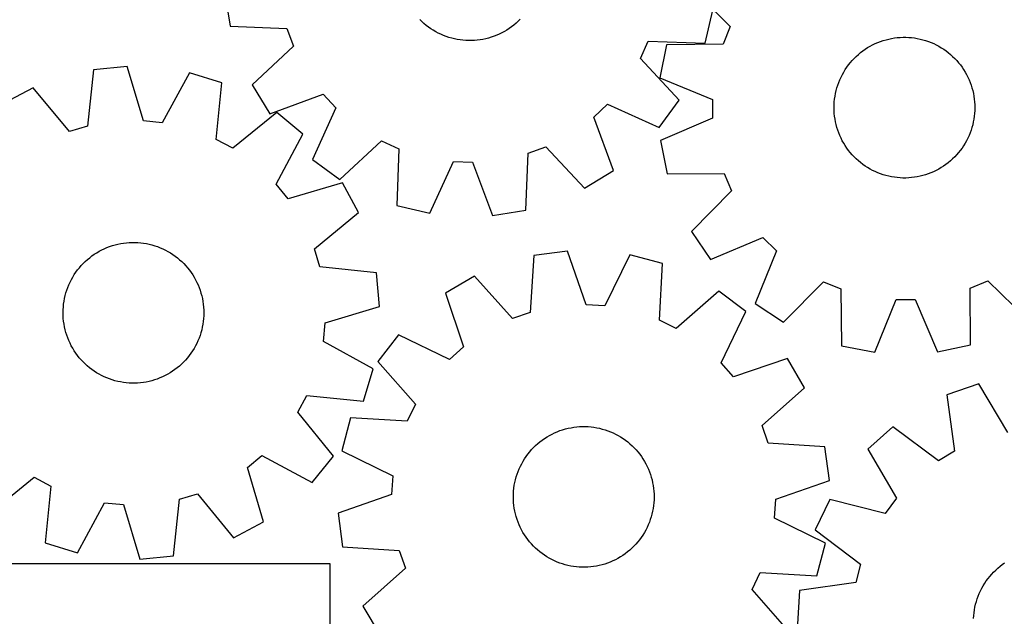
# Model space of a CAD drawing. Header units: millimetres. Extents: x 7 to 1243, y 7 to 1260.
# Tile 7 of 20: x 711 to 1047, y 216 to 420. Entities that reach past the tile are written whole.
import ezdxf

# ---------------------------------------------------------------- set-up
doc = ezdxf.new("R2010")
doc.units = ezdxf.units.MM
doc.layers.add('CUT', color=7, linetype='CONTINUOUS', true_color=0x000000)

msp = doc.modelspace()

# ---------------------------------------------------------------- linework, layer by layer
at = {"layer": 'CUT'}
for p, q in [((939.947178, 431.058421), (953.691053, 417.400152)), ((781.230458, 428.923026), (783.077066, 417.53551)), ((882.073018, 419.903457), (881.375908, 419.215902)), ((945.106782, 411.76673), (947.758552, 422.994088)), ((783.077066, 417.53551), (802.438641, 416.779316)), ((802.438641, 416.779316), (804.686309, 410.755141)), ((848.489284, 419.107401), (847.787652, 419.790342)), ((849.218189, 418.453648), (848.489284, 419.107401)), ((849.973152, 417.83017), (849.218189, 418.453648)), ((850.752918, 417.238004), (849.973152, 417.83017)), ((851.556189, 416.678137), (850.752918, 417.238004)), ((852.381627, 416.151499), (851.556189, 416.678137)), ((878.325099, 416.766453), (877.503154, 416.234381)), ((879.124658, 417.331609), (878.325099, 416.766453)), ((879.9005, 417.928907), (879.124658, 417.331609)), ((880.651333, 418.557353), (879.9005, 417.928907)), ((881.375908, 419.215902), (880.651333, 418.557353)), ((953.691053, 417.400152), (951.269561, 411.443721)), ((853.227859, 415.658969), (852.381627, 416.151499)), ((854.093477, 415.201365), (853.227859, 415.658969)), ((854.977039, 414.77945), (854.093477, 415.201365)), ((855.877076, 414.393924), (854.977039, 414.77945)), ((856.792088, 414.045431), (855.877076, 414.393924)), ((857.720553, 413.73455), (856.792088, 414.045431)), ((858.660927, 413.461798), (857.720553, 413.73455)), ((859.611642, 413.22763), (858.660927, 413.461798)), ((860.571118, 413.032435), (859.611642, 413.22763)), ((870.292589, 413.262868), (869.334422, 413.061347)), ((871.241739, 413.503305), (870.292589, 413.262868)), ((872.180292, 413.782256), (871.241739, 413.503305)), ((873.106686, 414.099256), (872.180292, 413.782256)), ((874.019379, 414.45378), (873.106686, 414.099256)), ((874.916851, 414.845235), (874.019379, 414.45378)), ((875.79761, 415.272972), (874.916851, 414.845235)), ((876.66019, 415.736278), (875.79761, 415.272972)), ((877.503154, 416.234381), (876.66019, 415.736278)), ((1006.82302, 412.940359), (1007.773062, 413.177245)), ((1007.773062, 413.177245), (1008.731976, 413.375183)), ((1008.731976, 413.375183), (1009.698166, 413.533843)), ((1009.698166, 413.533843), (1010.670023, 413.652961)), ((1010.670023, 413.652961), (1011.645929, 413.73234)), ((1011.645929, 413.73234), (1012.624262, 413.771847)), ((1012.624262, 413.771847), (1013.603392, 413.771416)), ((1013.603392, 413.771416), (1014.581689, 413.731048)), ((1014.581689, 413.731048), (1015.557525, 413.650811)), ((1015.557525, 413.650811), (1016.529277, 413.530837)), ((1016.529277, 413.530837), (1017.495327, 413.371327)), ((1017.495327, 413.371327), (1018.454066, 413.172545)), ((1018.454066, 413.172545), (1019.4039, 412.934824)), ((804.686309, 410.755141), (790.55197, 397.501354)), ((861.537757, 412.876538), (860.571118, 413.032435)), ((862.509951, 412.760198), (861.537757, 412.876538)), ((863.486081, 412.68361), (862.509951, 412.760198)), ((864.464522, 412.646901), (863.486081, 412.68361)), ((865.443647, 412.650131), (864.464522, 412.646901)), ((866.421824, 412.693296), (865.443647, 412.650131)), ((867.397428, 412.776323), (866.421824, 412.693296)), ((868.368832, 412.899075), (867.397428, 412.776323)), ((869.334422, 413.061347), (868.368832, 412.899075)), ((923.070058, 406.540298), (925.740452, 412.389374)), ((925.740452, 412.389374), (945.106782, 411.76673)), ((931.894197, 411.249557), (929.717996, 399.920408)), ((951.269561, 411.443721), (931.894197, 411.249557)), ((999.727507, 409.70372), (1000.551437, 410.232715)), ((1000.551437, 410.232715), (1001.396257, 410.727663)), ((1001.396257, 410.727663), (1002.260563, 411.18774)), ((1002.260563, 411.18774), (1003.142915, 411.61218)), ((1003.142915, 411.61218), (1004.041846, 412.000277)), ((1004.041846, 412.000277), (1004.955858, 412.351385)), ((1004.955858, 412.351385), (1005.883431, 412.66492)), ((1005.883431, 412.66492), (1006.82302, 412.940359)), ((1019.4039, 412.934824), (1020.343246, 412.658558)), ((1020.343246, 412.658558), (1021.270543, 412.344207)), ((1021.270543, 412.344207), (1022.184246, 411.992294)), ((1022.184246, 411.992294), (1023.082834, 411.603406)), ((1023.082834, 411.603406), (1023.964812, 411.17819)), ((1023.964812, 411.17819), (1024.828713, 410.717352)), ((1024.828713, 410.717352), (1025.673098, 410.221661)), ((1025.673098, 410.221661), (1026.496561, 409.691941)), ((936.226049, 392.314887), (923.070058, 406.540298)), ((995.296728, 405.86784), (995.967885, 406.580753)), ((995.967885, 406.580753), (996.667561, 407.265696)), ((996.667561, 407.265696), (997.394593, 407.921531)), ((997.394593, 407.921531), (998.147771, 408.547165)), ((998.147771, 408.547165), (998.925841, 409.141558)), ((998.925841, 409.141558), (999.727507, 409.70372)), ((1026.496561, 409.691941), (1027.297732, 409.129074)), ((1027.297732, 409.129074), (1028.075279, 408.533997)), ((1028.075279, 408.533997), (1028.827906, 407.9077)), ((1028.827906, 407.9077), (1029.55436, 407.251226)), ((1029.55436, 407.251226), (1030.253434, 406.565666)), ((1030.253434, 406.565666), (1030.923963, 405.852164)), ((747.923122, 403.791057), (736.438645, 402.699154)), ((753.548983, 385.249425), (747.923122, 403.791057)), ((992.918895, 402.76089), (993.465302, 403.573376)), ((993.465302, 403.573376), (994.044395, 404.362899)), ((994.044395, 404.362899), (994.655209, 405.128145)), ((994.655209, 405.128145), (995.296728, 405.86784)), ((1030.923963, 405.852164), (1031.564831, 405.111905)), ((1031.564831, 405.111905), (1032.174971, 404.346122)), ((1032.174971, 404.346122), (1032.753369, 403.556089)), ((1032.753369, 403.556089), (1033.299061, 402.743122)), ((736.438645, 402.699154), (734.407741, 383.429544)), ((769.196152, 401.623151), (759.945681, 384.597546)), ((780.224278, 398.237018), (769.196152, 401.623151)), ((929.717996, 399.920408), (947.642474, 392.561366)), ((991.077463, 399.308882), (991.4846, 400.199351)), ((991.4846, 400.199351), (991.927719, 401.072472)), ((991.927719, 401.072472), (992.406083, 401.926792)), ((992.406083, 401.926792), (992.918895, 402.76089)), ((1033.299061, 402.743122), (1033.811139, 401.908573)), ((1033.811139, 401.908573), (1034.288751, 401.053832)), ((1034.288751, 401.053832), (1034.731101, 400.180322)), ((1034.731101, 400.180322), (1035.137455, 399.289495)), ((715.955306, 396.561202), (705.762886, 391.157496)), ((728.248499, 381.583892), (715.955306, 396.561202)), ((778.326321, 378.95386), (780.224278, 398.237018)), ((790.55197, 397.501354), (796.615826, 387.687328)), ((989.821367, 395.603554), (990.078415, 396.548341)), ((990.078415, 396.548341), (990.373785, 397.481857)), ((990.373785, 397.481857), (990.706985, 398.402548)), ((990.706985, 398.402548), (991.077463, 399.308882)), ((1035.137455, 399.289495), (1035.507134, 398.382835)), ((1035.507134, 398.382835), (1035.839525, 397.461851)), ((1035.839525, 397.461851), (1036.134073, 396.528076)), ((1036.134073, 396.528076), (1036.390289, 395.583063)), ((796.615826, 387.687328), (814.792972, 394.398049)), ((814.792972, 394.398049), (819.174898, 389.692583)), ((989.284116, 392.717372), (989.423887, 393.686474)), ((989.423887, 393.686474), (989.60307, 394.649069)), ((989.60307, 394.649069), (989.821367, 395.603554)), ((1036.390289, 395.583063), (1036.607746, 394.628386)), ((1036.607746, 394.628386), (1036.786081, 393.665634)), ((1036.786081, 393.665634), (1036.925, 392.696409)), ((819.174898, 389.692583), (811.188477, 372.038703)), ((907.120262, 386.561444), (911.825728, 390.94337)), ((911.825728, 390.94337), (929.479609, 382.956948)), ((929.479609, 382.956948), (936.226049, 392.314887)), ((947.642474, 392.561366), (947.684734, 386.131676)), ((989.103271, 389.787188), (989.123674, 390.766105)), ((989.122813, 388.808253), (989.103271, 389.787188)), ((989.123674, 390.766105), (989.18399, 391.743375)), ((989.18399, 391.743375), (989.284116, 392.717372)), ((1036.925, 392.696409), (1037.024269, 391.722325)), ((1037.024269, 391.722325), (1037.083724, 390.745002)), ((1037.103266, 389.766067), (1037.082863, 388.78715)), ((1037.083724, 390.745002), (1037.103266, 389.766067)), ((799.048373, 388.093298), (783.986636, 375.903692)), ((807.941217, 380.744638), (799.048373, 388.093298)), ((913.830983, 368.384298), (907.120262, 386.561444)), ((989.182268, 387.83093), (989.122813, 388.808253)), ((989.281537, 386.856845), (989.182268, 387.83093)), ((989.420456, 385.887621), (989.281537, 386.856845)), ((1036.922421, 386.835883), (1036.78265, 385.866781)), ((1037.022548, 387.80988), (1036.922421, 386.835883)), ((1037.082863, 388.78715), (1037.022548, 387.80988)), ((734.407741, 383.429544), (728.248499, 381.583892)), ((759.945681, 384.597546), (753.548983, 385.249425)), ((947.684734, 386.131676), (929.858535, 378.537661)), ((989.598792, 384.924869), (989.420456, 385.887621)), ((989.816249, 383.970192), (989.598792, 384.924869)), ((990.072464, 383.025179), (989.816249, 383.970192)), ((990.367013, 382.091404), (990.072464, 383.025179)), ((1036.128123, 383.004914), (1035.832753, 382.071398)), ((1036.38517, 383.949701), (1036.128123, 383.004914)), ((1036.603467, 384.904186), (1036.38517, 383.949701)), ((1036.78265, 385.866781), (1036.603467, 384.904186)), ((798.808388, 363.65564), (807.941217, 380.744638)), ((990.699403, 381.17042), (990.367013, 382.091404)), ((991.069083, 380.26376), (990.699403, 381.17042)), ((991.475436, 379.372933), (991.069083, 380.26376)), ((1035.129074, 380.244373), (1034.721937, 379.353904)), ((1035.499552, 381.150707), (1035.129074, 380.244373)), ((1035.832753, 382.071398), (1035.499552, 381.150707)), ((783.986636, 375.903692), (778.326321, 378.95386)), ((820.546415, 365.292262), (834.771826, 378.448253)), ((834.771826, 378.448253), (840.620902, 375.777859)), ((884.738995, 374.207113), (890.76317, 376.45478)), ((890.76317, 376.45478), (904.016957, 362.320442)), ((929.858535, 378.537661), (932.183465, 367.238096)), ((991.917787, 378.499422), (991.475436, 379.372933)), ((992.395398, 377.644682), (991.917787, 378.499422)), ((992.907476, 376.810133), (992.395398, 377.644682)), ((993.453168, 375.997166), (992.907476, 376.810133)), ((1033.287642, 376.792365), (1032.741235, 375.979879)), ((1033.800454, 377.626463), (1033.287642, 376.792365)), ((1034.278818, 378.480783), (1033.800454, 377.626463)), ((1034.721937, 379.353904), (1034.278818, 378.480783)), ((840.620902, 375.777859), (839.998258, 356.411529)), ((883.982801, 354.845538), (884.738995, 374.207113)), ((994.031566, 375.207133), (993.453168, 375.997166)), ((994.641706, 374.44135), (994.031566, 375.207133)), ((995.282574, 373.701091), (994.641706, 374.44135)), ((995.953103, 372.987589), (995.282574, 373.701091)), ((996.652177, 372.302029), (995.953103, 372.987589)), ((1030.238653, 372.972502), (1029.538976, 372.287559)), ((1030.909809, 373.685415), (1030.238653, 372.972502)), ((1031.551328, 374.42511), (1030.909809, 373.685415)), ((1032.162142, 375.190355), (1031.551328, 374.42511)), ((1032.741235, 375.979879), (1032.162142, 375.190355)), ((811.188477, 372.038703), (820.546415, 365.292262)), ((851.225617, 353.759759), (859.333603, 371.358139)), ((859.333603, 371.358139), (865.75936, 371.129361)), ((865.75936, 371.129361), (872.595285, 352.99893)), ((997.378632, 371.645555), (996.652177, 372.302029)), ((998.131258, 371.019258), (997.378632, 371.645555)), ((998.908805, 370.424181), (998.131258, 371.019258)), ((999.709976, 369.861314), (998.908805, 370.424181)), ((1000.53344, 369.331594), (999.709976, 369.861314)), ((1026.47903, 369.849535), (1025.6551, 369.32054)), ((1027.280696, 370.411697), (1026.47903, 369.849535)), ((1028.058766, 371.006089), (1027.280696, 370.411697)), ((1028.811944, 371.631724), (1028.058766, 371.006089)), ((1029.538976, 372.287559), (1028.811944, 371.631724)), ((904.016957, 362.320442), (913.830983, 368.384298)), ((932.183465, 367.238096), (951.559707, 367.298628)), ((951.559707, 367.298628), (954.059285, 361.374542)), ((1001.377824, 368.835903), (1000.53344, 369.331594)), ((1002.241725, 368.375065), (1001.377824, 368.835903)), ((1003.123703, 367.949849), (1002.241725, 368.375065)), ((1004.022292, 367.560961), (1003.123703, 367.949849)), ((1004.935995, 367.209048), (1004.022292, 367.560961)), ((1005.863291, 366.894697), (1004.935995, 367.209048)), ((1006.802638, 366.618431), (1005.863291, 366.894697)), ((1007.752471, 366.38071), (1006.802638, 366.618431)), ((1008.71121, 366.181928), (1007.752471, 366.38071)), ((1009.67726, 366.022418), (1008.71121, 366.181928)), ((1017.474561, 366.178072), (1016.508372, 366.019412)), ((1018.433475, 366.37601), (1017.474561, 366.178072)), ((1019.383517, 366.612896), (1018.433475, 366.37601)), ((1020.323107, 366.888335), (1019.383517, 366.612896)), ((1021.250679, 367.20187), (1020.323107, 366.888335)), ((1022.164692, 367.552978), (1021.250679, 367.20187)), ((1023.063622, 367.941075), (1022.164692, 367.552978)), ((1023.945974, 368.365515), (1023.063622, 367.941075)), ((1024.81028, 368.825592), (1023.945974, 368.365515)), ((1025.6551, 369.32054), (1024.81028, 368.825592)), ((802.870588, 358.671544), (798.808388, 363.65564)), ((821.450579, 364.169394), (802.870588, 358.671544)), ((826.854285, 353.976973), (821.450579, 364.169394)), ((1010.649012, 365.902444), (1009.67726, 366.022418)), ((1011.624848, 365.822207), (1010.649012, 365.902444)), ((1012.603146, 365.781839), (1011.624848, 365.822207)), ((1013.582275, 365.781408), (1012.603146, 365.781839)), ((1014.560608, 365.820915), (1013.582275, 365.781408)), ((1015.536515, 365.900294), (1014.560608, 365.820915)), ((1016.508372, 366.019412), (1015.536515, 365.900294)), ((954.059285, 361.374542), (940.49613, 347.536796)), ((839.998258, 356.411529), (851.225617, 353.759759)), ((811.876975, 341.68378), (826.854285, 353.976973)), ((872.595285, 352.99893), (883.982801, 354.845538)), ((940.49613, 347.536796), (946.968241, 337.987071)), ((741.988545, 342.402742), (742.91644, 342.715321)), ((742.91644, 342.715321), (743.856313, 342.989791)), ((743.856313, 342.989791), (744.806599, 343.225698)), ((744.806599, 343.225698), (745.765716, 343.422647)), ((745.765716, 343.422647), (746.732069, 343.580311)), ((746.732069, 343.580311), (747.704048, 343.698427)), ((747.704048, 343.698427), (748.680036, 343.7768)), ((748.680036, 343.7768), (749.658409, 343.815299)), ((749.658409, 343.815299), (750.637538, 343.813859)), ((750.637538, 343.813859), (751.615793, 343.772482)), ((751.615793, 343.772482), (752.591546, 343.691239)), ((752.591546, 343.691239), (753.563174, 343.570264)), ((753.563174, 343.570264), (754.529058, 343.409758)), ((754.529058, 343.409758), (755.487592, 343.209988)), ((755.487592, 343.209988), (756.43718, 342.971288)), ((756.43718, 342.971288), (757.376242, 342.694053)), ((757.376242, 342.694053), (758.303214, 342.378747)), ((946.968241, 337.987071), (964.84639, 345.457963)), ((964.84639, 345.457963), (969.422748, 340.941368)), ((735.955222, 339.199133), (736.757468, 339.760468)), ((736.757468, 339.760468), (737.581942, 340.288613)), ((737.581942, 340.288613), (738.427272, 340.78269)), ((738.427272, 340.78269), (739.292052, 341.241876)), ((739.292052, 341.241876), (740.174841, 341.665406)), ((740.174841, 341.665406), (741.074171, 342.052577)), ((741.074171, 342.052577), (741.988545, 342.402742)), ((758.303214, 342.378747), (759.216553, 342.025893)), ((759.216553, 342.025893), (760.11474, 341.636079)), ((760.11474, 341.636079), (760.99628, 341.209953)), ((760.99628, 341.209953), (761.859705, 340.748226)), ((761.859705, 340.748226), (762.703578, 340.251664)), ((762.703578, 340.251664), (763.526495, 339.721096)), ((763.526495, 339.721096), (764.327086, 339.157403)), ((813.722628, 335.524539), (811.876975, 341.68378)), ((886.691057, 339.298946), (885.440954, 319.962978)), ((898.121993, 340.854315), (886.691057, 339.298946)), ((904.492958, 322.55532), (898.121993, 340.854315)), ((919.465283, 339.548327), (910.910783, 322.162615)), ((930.621304, 336.61087), (919.465283, 339.548327)), ((969.422748, 340.941368), (962.187503, 322.966563)), ((731.680456, 335.190124), (732.322737, 335.929157)), ((732.322737, 335.929157), (732.994628, 336.641377)), ((732.994628, 336.641377), (733.69501, 337.325599)), ((733.69501, 337.325599), (734.422718, 337.980684)), ((734.422718, 337.980684), (735.17654, 338.605542)), ((735.17654, 338.605542), (735.955222, 339.199133)), ((764.327086, 339.157403), (765.104019, 338.561525)), ((765.104019, 338.561525), (765.855999, 337.934452)), ((765.855999, 337.934452), (766.581777, 337.27723)), ((766.581777, 337.27723), (767.280144, 336.59095)), ((767.280144, 336.59095), (767.949937, 335.876757)), ((767.949937, 335.876757), (768.590041, 335.135837)), ((929.504586, 317.26674), (930.621304, 336.61087)), ((729.428031, 331.991091), (729.941703, 332.824659)), ((729.941703, 332.824659), (730.488947, 333.636582)), ((730.488947, 333.636582), (731.068853, 334.425508)), ((731.068853, 334.425508), (731.680456, 335.190124)), ((768.590041, 335.135837), (769.199392, 334.369426)), ((769.199392, 334.369426), (769.776975, 333.578797)), ((769.776975, 333.578797), (770.321829, 332.765268)), ((770.321829, 332.765268), (770.833046, 331.930192)), ((832.992237, 333.493635), (813.722628, 335.524539)), ((834.08414, 322.009158), (832.992237, 333.493635)), ((727.725302, 328.4686), (728.096713, 329.374552)), ((728.096713, 329.374552), (728.504768, 330.2646)), ((728.504768, 330.2646), (728.948787, 331.137264)), ((728.948787, 331.137264), (729.428031, 331.991091)), ((770.833046, 331.930192), (771.309777, 331.07496)), ((771.309777, 331.07496), (771.751227, 330.200993)), ((771.751227, 330.200993), (772.156661, 329.309748)), ((772.156661, 329.309748), (772.525406, 328.402708)), ((866.472649, 332.337799), (856.507055, 326.526396)), ((879.361375, 317.869795), (866.472649, 332.337799)), ((971.821475, 316.620537), (985.479744, 330.364412)), ((985.479744, 330.364412), (991.436175, 327.942919)), ((1035.581268, 328.233066), (1041.505354, 330.732644)), ((1041.505354, 330.732644), (1055.3431, 317.169488)), ((726.836799, 325.67052), (727.09482, 326.615042)), ((727.09482, 326.615042), (727.391152, 327.548252)), ((727.391152, 327.548252), (727.725302, 328.4686)), ((772.525406, 328.402708), (772.856847, 327.481382)), ((772.856847, 327.481382), (773.150433, 326.547303)), ((773.150433, 326.547303), (773.405674, 325.602027)), ((856.507055, 326.526396), (862.751664, 308.183897)), ((949.840152, 327.236571), (935.283601, 314.447934)), ((959.022856, 320.25349), (949.840152, 327.236571)), ((991.436175, 327.942919), (991.63034, 308.567556)), ((1035.6418, 308.856824), (1035.581268, 328.233066)), ((726.195443, 321.811001), (726.296573, 322.784894)), ((726.296573, 322.784894), (726.437343, 323.753851)), ((726.437343, 323.753851), (726.617518, 324.716261)), ((726.617518, 324.716261), (726.836799, 325.67052)), ((773.405674, 325.602027), (773.622147, 324.647127)), ((773.622147, 324.647127), (773.799491, 323.684191)), ((773.799491, 323.684191), (773.93741, 322.714824)), ((773.93741, 322.714824), (774.035675, 321.740637)), ((910.910783, 322.162615), (904.492958, 322.55532)), ((962.187503, 322.966563), (971.821475, 316.620537)), ((1002.959489, 306.391355), (1010.31853, 324.315833)), ((1010.31853, 324.315833), (1016.74822, 324.358092)), ((1016.74822, 324.358092), (1024.342235, 306.531894)), ((726.112707, 319.854897), (726.13412, 320.833793)), ((726.13124, 318.875943), (726.112707, 319.854897)), ((726.13412, 320.833793), (726.195443, 321.811001)), ((774.035675, 321.740637), (774.094123, 320.763253)), ((774.112656, 319.784299), (774.091243, 318.805403)), ((774.094123, 320.763253), (774.112656, 319.784299)), ((815.542508, 316.383297), (834.08414, 322.009158)), ((885.440954, 319.962978), (879.361375, 317.869795)), ((950.588465, 302.809194), (959.022856, 320.25349)), ((726.189688, 317.898559), (726.13124, 318.875943)), ((726.287953, 316.924373), (726.189688, 317.898559)), ((726.425872, 315.955005), (726.287953, 316.924373)), ((726.603216, 314.99207), (726.425872, 315.955005)), ((773.78802, 315.885345), (773.607845, 314.922936)), ((773.92879, 316.854303), (773.78802, 315.885345)), ((774.02992, 317.828196), (773.92879, 316.854303)), ((774.091243, 318.805403), (774.02992, 317.828196)), ((814.890629, 309.986599), (815.542508, 316.383297)), ((935.283601, 314.447934), (929.504586, 317.26674)), ((726.819689, 314.03717), (726.603216, 314.99207)), ((727.07493, 313.091893), (726.819689, 314.03717)), ((727.368516, 312.157815), (727.07493, 313.091893)), ((773.130543, 313.024155), (772.834211, 312.090944)), ((773.388564, 313.968676), (773.130543, 313.024155)), ((773.607845, 314.922936), (773.388564, 313.968676)), ((840.491597, 312.357885), (833.508516, 303.175181)), ((857.935893, 303.923494), (840.491597, 312.357885)), ((727.699957, 311.236489), (727.368516, 312.157815)), ((728.068702, 310.329448), (727.699957, 311.236489)), ((728.474136, 309.438203), (728.068702, 310.329448)), ((728.915586, 308.564237), (728.474136, 309.438203)), ((771.720595, 309.374596), (771.276576, 308.501932)), ((772.12865, 310.264645), (771.720595, 309.374596)), ((772.500061, 311.170597), (772.12865, 310.264645)), ((772.834211, 312.090944), (772.500061, 311.170597)), ((831.916234, 300.736128), (814.890629, 309.986599)), ((729.392317, 307.709004), (728.915586, 308.564237)), ((729.903534, 306.873928), (729.392317, 307.709004)), ((730.448388, 306.060399), (729.903534, 306.873928)), ((731.025971, 305.269771), (730.448388, 306.060399)), ((769.736416, 306.002614), (769.15651, 305.213688)), ((770.28366, 306.814537), (769.736416, 306.002614)), ((770.797332, 307.648106), (770.28366, 306.814537)), ((771.276576, 308.501932), (770.797332, 307.648106)), ((862.751664, 308.183897), (857.935893, 303.923494)), ((991.63034, 308.567556), (1002.959489, 306.391355)), ((1024.342235, 306.531894), (1035.6418, 308.856824)), ((731.635322, 304.503359), (731.025971, 305.269771)), ((732.275426, 303.76244), (731.635322, 304.503359)), ((732.945219, 303.048246), (732.275426, 303.76244)), ((733.643586, 302.361967), (732.945219, 303.048246)), ((734.369364, 301.704744), (733.643586, 302.361967)), ((766.530353, 302.313597), (765.802645, 301.658512)), ((767.230735, 302.997819), (766.530353, 302.313597)), ((767.902626, 303.71004), (767.230735, 302.997819)), ((768.544907, 304.449073), (767.902626, 303.71004)), ((769.15651, 305.213688), (768.544907, 304.449073)), ((833.508516, 303.175181), (846.297154, 288.61863)), ((954.848869, 297.993423), (950.588465, 302.809194)), ((973.191368, 304.238032), (954.848869, 297.993423)), ((979.002771, 294.272438), (973.191368, 304.238032)), ((735.121344, 301.077672), (734.369364, 301.704744)), ((735.898277, 300.481793), (735.121344, 301.077672)), ((736.698868, 299.918101), (735.898277, 300.481793)), ((737.521785, 299.387532), (736.698868, 299.918101)), ((738.365658, 298.890971), (737.521785, 299.387532)), ((762.643421, 299.350583), (761.798091, 298.856507)), ((763.467895, 299.878729), (762.643421, 299.350583)), ((764.270141, 300.440064), (763.467895, 299.878729)), ((765.048823, 301.033654), (764.270141, 300.440064)), ((765.802645, 301.658512), (765.048823, 301.033654)), ((828.530101, 289.708002), (831.916234, 300.736128)), ((739.229083, 298.429243), (738.365658, 298.890971)), ((740.110623, 298.003118), (739.229083, 298.429243)), ((741.00881, 297.613304), (740.110623, 298.003118)), ((741.922149, 297.26045), (741.00881, 297.613304)), ((742.849121, 296.945143), (741.922149, 297.26045)), ((743.788183, 296.667909), (742.849121, 296.945143)), ((744.737771, 296.429208), (743.788183, 296.667909)), ((745.696305, 296.229439), (744.737771, 296.429208)), ((746.662189, 296.068933), (745.696305, 296.229439)), ((747.633817, 295.947958), (746.662189, 296.068933)), ((748.60957, 295.866714), (747.633817, 295.947958)), ((749.587825, 295.825338), (748.60957, 295.866714)), ((750.566954, 295.823898), (749.587825, 295.825338)), ((751.545327, 295.862396), (750.566954, 295.823898)), ((752.521315, 295.940769), (751.545327, 295.862396)), ((753.493294, 296.058886), (752.521315, 295.940769)), ((754.459647, 296.21655), (753.493294, 296.058886)), ((755.418764, 296.413499), (754.459647, 296.21655)), ((756.36905, 296.649405), (755.418764, 296.413499)), ((757.308923, 296.923876), (756.36905, 296.649405)), ((758.236818, 297.236454), (757.308923, 296.923876)), ((759.151192, 297.58662), (758.236818, 297.236454)), ((760.050522, 297.97379), (759.151192, 297.58662)), ((760.933311, 298.397321), (760.050522, 297.97379)), ((761.798091, 298.856507), (760.933311, 298.397321)), ((1038.488326, 295.617971), (1027.597296, 291.813905)), ((1048.381094, 278.957372), (1038.488326, 295.617971)), ((964.534767, 281.383712), (979.002771, 294.272438)), ((806.196776, 285.945644), (809.246944, 291.605959)), ((809.246944, 291.605959), (828.530101, 289.708002)), ((1027.597296, 291.813905), (1030.228953, 272.617114)), ((818.386381, 270.883907), (806.196776, 285.945644)), ((846.297154, 288.61863), (843.478347, 282.839614)), ((824.134217, 283.956332), (821.196761, 272.800311)), ((843.478347, 282.839614), (824.134217, 283.956332)), ((892.892012, 278.466178), (893.774952, 278.889395)), ((893.774952, 278.889395), (894.674419, 279.276246)), ((894.674419, 279.276246), (895.588917, 279.626087)), ((895.588917, 279.626087), (896.516923, 279.938336)), ((896.516923, 279.938336), (897.456894, 280.212472)), ((897.456894, 280.212472), (898.407263, 280.448041)), ((898.407263, 280.448041), (899.366451, 280.644649)), ((899.366451, 280.644649), (900.332859, 280.80197)), ((900.332859, 280.80197), (901.30488, 280.919741)), ((901.30488, 280.919741), (902.280896, 280.997767)), ((902.280896, 280.997767), (903.259282, 281.035918)), ((903.259282, 281.035918), (904.238411, 281.03413)), ((904.238411, 281.03413), (905.216651, 280.992406)), ((905.216651, 280.992406), (906.192375, 280.910816)), ((906.192375, 280.910816), (907.16396, 280.789496)), ((907.16396, 280.789496), (908.129787, 280.628647)), ((908.129787, 280.628647), (909.08825, 280.428536)), ((909.08825, 280.428536), (910.037753, 280.189499)), ((910.037753, 280.189499), (910.976716, 279.911931)), ((910.976716, 279.911931), (911.903576, 279.596295)), ((911.903576, 279.596295), (912.81679, 279.243117)), ((912.81679, 279.243117), (913.714839, 278.852983)), ((913.714839, 278.852983), (914.596227, 278.426545)), ((966.62795, 275.304134), (964.534767, 281.383712)), ((1009.173564, 280.959979), (1000.567317, 273.277663)), ((1024.689025, 269.35339), (1009.173564, 280.959979)), ((888.02152, 275.206717), (888.775564, 275.831307)), ((888.775564, 275.831307), (889.554457, 276.424621)), ((889.554457, 276.424621), (890.356902, 276.985671)), ((890.356902, 276.985671), (891.181563, 277.513523)), ((891.181563, 277.513523), (892.027069, 278.0073)), ((892.027069, 278.0073), (892.892012, 278.466178)), ((914.596227, 278.426545), (915.459488, 277.96451)), ((915.459488, 277.96451), (916.303185, 277.467649)), ((916.303185, 277.467649), (917.125913, 276.936788)), ((917.125913, 276.936788), (917.926304, 276.372811)), ((917.926304, 276.372811), (918.703024, 275.776657)), ((918.703024, 275.776657), (919.454783, 275.149317)), ((821.196761, 272.800311), (838.582472, 264.245811)), ((884.666392, 271.652733), (885.278266, 272.417131)), ((885.278266, 272.417131), (885.92081, 273.155936)), ((885.92081, 273.155936), (886.592954, 273.867918)), ((886.592954, 273.867918), (887.293579, 274.551891)), ((887.293579, 274.551891), (888.02152, 275.206717)), ((919.454783, 275.149317), (920.180327, 274.491837)), ((920.180327, 274.491837), (920.878449, 273.805309)), ((920.878449, 273.805309), (921.547988, 273.090878)), ((921.547988, 273.090878), (922.18783, 272.349731)), ((922.18783, 272.349731), (922.796908, 271.583103)), ((985.963918, 274.05403), (966.62795, 275.304134)), ((987.519287, 262.623094), (985.963918, 274.05403)), ((1000.567317, 273.277663), (1010.344945, 256.549231)), ((1030.228953, 272.617114), (1024.689025, 269.35339)), ((788.964627, 267.061692), (793.948724, 271.123892)), ((793.948724, 271.123892), (811.037722, 261.991063)), ((811.037722, 261.991063), (818.386381, 270.883907)), ((882.545157, 268.365242), (883.024705, 269.218899)), ((883.024705, 269.218899), (883.538673, 270.052285)), ((883.538673, 270.052285), (884.086205, 270.864013)), ((884.086205, 270.864013), (884.666392, 271.652733)), ((922.796908, 271.583103), (923.37421, 270.79227)), ((923.37421, 270.79227), (923.918775, 269.978547)), ((923.918775, 269.978547), (924.429696, 269.143289)), ((924.429696, 269.143289), (924.906122, 268.287887)), ((794.462477, 248.481701), (788.964627, 267.061692)), ((880.986247, 264.776784), (881.320724, 265.697013)), ((881.320724, 265.697013), (881.692457, 266.602833)), ((881.692457, 266.602833), (882.100828, 267.492736)), ((882.100828, 267.492736), (882.545157, 268.365242)), ((924.906122, 268.287887), (925.347262, 267.413764)), ((925.347262, 267.413764), (925.75238, 266.522375)), ((925.75238, 266.522375), (926.120802, 265.615204)), ((926.120802, 265.615204), (926.451916, 264.69376)), ((701.17699, 251.545898), (716.238727, 263.735504)), ((716.238727, 263.735504), (721.899042, 260.685336)), ((838.582472, 264.245811), (838.189767, 257.827987)), ((880.211608, 261.945068), (880.431227, 262.899249)), ((880.431227, 262.899249), (880.689584, 263.843679)), ((880.689584, 263.843679), (880.986247, 264.776784)), ((926.451916, 264.69376), (926.74517, 263.759577)), ((926.74517, 263.759577), (927.000075, 262.81421)), ((927.000075, 262.81421), (927.216209, 261.859233)), ((969.220292, 256.252129), (987.519287, 262.623094)), ((721.899042, 260.685336), (720.001085, 241.402178)), ((879.72683, 258.062772), (879.7885, 259.039958)), ((879.7885, 259.039958), (879.889976, 260.013815)), ((879.889976, 260.013815), (880.03109, 260.982722)), ((880.03109, 260.982722), (880.211608, 261.945068)), ((927.216209, 261.859233), (927.39321, 260.896235)), ((927.39321, 260.896235), (927.530785, 259.926818)), ((927.530785, 259.926818), (927.628704, 258.952597)), ((927.628704, 258.952597), (927.686804, 257.975193)), ((763.786718, 236.940043), (765.817622, 256.209652)), ((765.817622, 256.209652), (771.976864, 258.055305)), ((771.976864, 258.055305), (784.270057, 243.077995)), ((838.189767, 257.827987), (819.890772, 251.457022)), ((879.70507, 257.083884), (879.72683, 258.062772)), ((879.723255, 256.104923), (879.70507, 257.083884)), ((879.781355, 255.127519), (879.723255, 256.104923)), ((927.683229, 256.017344), (927.621559, 255.040158)), ((927.70499, 256.996232), (927.683229, 256.017344)), ((927.686804, 257.975193), (927.70499, 256.996232)), ((968.827587, 249.834304), (969.220292, 256.252129)), ((987.699626, 256.199485), (982.688386, 245.808483)), ((1006.475692, 251.413906), (987.699626, 256.199485)), ((1010.344945, 256.549231), (1006.475692, 251.413906)), ((731.029211, 238.016046), (740.279682, 255.04165)), ((740.279682, 255.04165), (746.67638, 254.389771)), ((746.67638, 254.389771), (752.302241, 235.84814)), ((879.879274, 254.153297), (879.781355, 255.127519)), ((880.016849, 253.183881), (879.879274, 254.153297)), ((880.19385, 252.220883), (880.016849, 253.183881)), ((880.409984, 251.265905), (880.19385, 252.220883)), ((927.198452, 252.135048), (926.978832, 251.180866)), ((927.378969, 253.097393), (927.198452, 252.135048)), ((927.520083, 254.066301), (927.378969, 253.097393)), ((927.621559, 255.040158), (927.520083, 254.066301)), ((819.890772, 251.457022), (821.446141, 240.026086)), ((880.664889, 250.320539), (880.409984, 251.265905)), ((880.958143, 249.386356), (880.664889, 250.320539)), ((881.289257, 248.464912), (880.958143, 249.386356)), ((926.423812, 249.303331), (926.089335, 248.383103)), ((926.720475, 250.236437), (926.423812, 249.303331)), ((926.978832, 251.180866), (926.720475, 250.236437)), ((986.213298, 241.279805), (968.827587, 249.834304)), ((784.270057, 243.077995), (794.462477, 248.481701)), ((881.657679, 247.55774), (881.289257, 248.464912)), ((882.062797, 246.666351), (881.657679, 247.55774)), ((882.503937, 245.792228), (882.062797, 246.666351)), ((882.980363, 244.936826), (882.503937, 245.792228)), ((924.864902, 245.714873), (924.385354, 244.861217)), ((925.309231, 246.587379), (924.864902, 245.714873)), ((925.717602, 247.477283), (925.309231, 246.587379)), ((926.089335, 248.383103), (925.717602, 247.477283)), ((982.688386, 245.808483), (998.12343, 234.095164)), ((883.491284, 244.101569), (882.980363, 244.936826)), ((884.035849, 243.287846), (883.491284, 244.101569)), ((884.613151, 242.497013), (884.035849, 243.287846)), ((885.222229, 241.730385), (884.613151, 242.497013)), ((922.743667, 242.427383), (922.131793, 241.662984)), ((923.323854, 243.216103), (922.743667, 242.427383)), ((923.871386, 244.027831), (923.323854, 243.216103)), ((924.385354, 244.861217), (923.871386, 244.027831)), ((720.001085, 241.402178), (731.029211, 238.016046)), ((821.446141, 240.026086), (840.782109, 238.775982)), ((840.782109, 238.775982), (842.875293, 232.696404)), ((885.862071, 240.989238), (885.222229, 241.730385)), ((886.53161, 240.274806), (885.862071, 240.989238)), ((887.229732, 239.588279), (886.53161, 240.274806)), ((887.955277, 238.930798), (887.229732, 239.588279)), ((888.707035, 238.303459), (887.955277, 238.930798)), ((919.388539, 238.873398), (918.634495, 238.248808)), ((920.11648, 239.528225), (919.388539, 238.873398)), ((920.817105, 240.212198), (920.11648, 239.528225)), ((921.489249, 240.924179), (920.817105, 240.212198)), ((922.131793, 241.662984), (921.489249, 240.924179)), ((983.275842, 230.123783), (986.213298, 241.279805)), ((752.302241, 235.84814), (763.786718, 236.940043)), ((889.483755, 237.707304), (888.707035, 238.303459)), ((890.284146, 237.143327), (889.483755, 237.707304)), ((891.106874, 236.612467), (890.284146, 237.143327)), ((891.950571, 236.115605), (891.106874, 236.612467)), ((892.813832, 235.653571), (891.950571, 236.115605)), ((893.69522, 235.227132), (892.813832, 235.653571)), ((894.593269, 234.836999), (893.69522, 235.227132)), ((913.635108, 235.19072), (912.73564, 234.803869)), ((914.518047, 235.613937), (913.635108, 235.19072)), ((915.38299, 236.072816), (914.518047, 235.613937)), ((916.228496, 236.566592), (915.38299, 236.072816)), ((917.053157, 237.094445), (916.228496, 236.566592)), ((917.855602, 237.655495), (917.053157, 237.094445)), ((918.634495, 238.248808), (917.855602, 237.655495)), ((817.216422, 234.168028), (667.216422, 234.168028)), ((817.216422, 174.168028), (817.216422, 234.168028)), ((842.875293, 232.696404), (828.407288, 219.807677)), ((895.506483, 234.483821), (894.593269, 234.836999)), ((896.433343, 234.168185), (895.506483, 234.483821)), ((897.372306, 233.890617), (896.433343, 234.168185)), ((898.321809, 233.651579), (897.372306, 233.890617)), ((899.280272, 233.451469), (898.321809, 233.651579)), ((900.246099, 233.29062), (899.280272, 233.451469)), ((901.217684, 233.169299), (900.246099, 233.29062)), ((902.193408, 233.087709), (901.217684, 233.169299)), ((903.171648, 233.045986), (902.193408, 233.087709)), ((904.150777, 233.044198), (903.171648, 233.045986)), ((905.129163, 233.082348), (904.150777, 233.044198)), ((906.105179, 233.160374), (905.129163, 233.082348)), ((907.0772, 233.278146), (906.105179, 233.160374)), ((908.043608, 233.435466), (907.0772, 233.278146)), ((909.002796, 233.632075), (908.043608, 233.435466)), ((909.953165, 233.867643), (909.002796, 233.632075)), ((910.893136, 234.14178), (909.953165, 233.867643)), ((911.821142, 234.454029), (910.893136, 234.14178)), ((912.73564, 234.803869), (911.821142, 234.454029)), ((998.12343, 234.095164), (996.51391, 227.870042)), ((1043.532256, 231.396635), (1044.231579, 232.08194)), ((1044.231579, 232.08194), (1044.958273, 232.738149)), ((1044.958273, 232.738149), (1045.711129, 233.364172)), ((1045.711129, 233.364172), (1046.488892, 233.958965)), ((1046.488892, 233.958965), (1047.290269, 234.52154)), ((961.112905, 225.461486), (963.931712, 231.240501)), ((963.931712, 231.240501), (983.275842, 230.123783)), ((1040.485236, 227.575202), (1041.031224, 228.38797)), ((1041.031224, 228.38797), (1041.609909, 229.177791)), ((1041.609909, 229.177791), (1042.220329, 229.943352)), ((1042.220329, 229.943352), (1042.861467, 230.683377)), ((1042.861467, 230.683377), (1043.532256, 231.396635)), ((973.901543, 210.904935), (961.112905, 225.461486)), ((977.335725, 225.106052), (976.682407, 213.588299)), ((996.51391, 227.870042), (977.335725, 225.106052)), ((1039.052261, 225.012924), (1039.49493, 225.886273)), ((1039.49493, 225.886273), (1039.972853, 226.74084)), ((1039.972853, 226.74084), (1040.485236, 227.575202)), ((1037.647957, 221.36119), (1037.942846, 222.294857)), ((1037.942846, 222.294857), (1038.275572, 223.21572)), ((1038.275572, 223.21572), (1038.645583, 224.122245)), ((1038.645583, 224.122245), (1039.052261, 225.012924)), ((828.407288, 219.807677), (834.218691, 209.842083)), ((1036.855634, 217.529812), (1036.994905, 218.498986)), ((1036.994905, 218.498986), (1037.173592, 219.461673)), ((1037.173592, 219.461673), (1037.391397, 220.41627)), ((1037.391397, 220.41627), (1037.647957, 221.36119)), ((1036.696198, 215.578462), (1036.756009, 216.555764)), ((1036.756009, 216.555764), (1036.855634, 217.529812))]:
    msp.add_line(p, q, dxfattribs=at)

doc.saveas('drawing.dxf')
